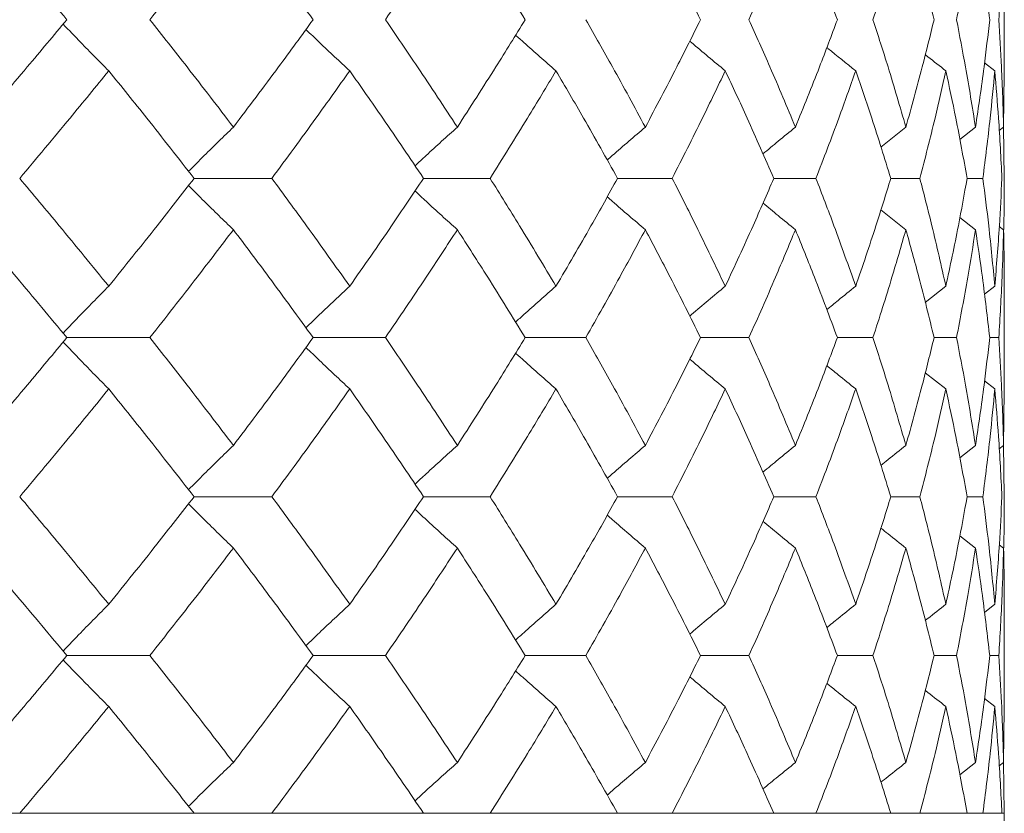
# Model space of a CAD drawing. Header units: inches. Extents: x -3.7 to 22.7, y -9.6 to 17.3.
# Tile 77 of 130: x 6.774 to 7.152, y -0.362 to -0.057. Entities that reach past the tile are written whole.
import ezdxf

# ---------------------------------------------------------------- set-up
doc = ezdxf.new("R2010")
doc.units = ezdxf.units.IN
doc.header["$MEASUREMENT"] = 0

msp = doc.modelspace()

# ---------------------------------------------------------------- linework, layer by layer
at = {"color": 7, "linetype": 'Continuous', "lineweight": 15}
for p, q in [((7.15234, -0.07745), (7.15234, -0.03647)), ((7.14873, -0.07657), (7.1448, -0.07353)), ((7.15211, -0.09821), (7.15232, -0.07745)), ((7.10499, -0.10586), (7.11459, -0.09821)), ((7.14133, -0.09821), (7.13529, -0.10292)), ((7.15211, -0.09821), (7.15042, -0.09951)), ((7.15234, -0.11789), (7.15211, -0.09774)), ((6.84131, -0.11789), (6.87116, -0.11789)), ((7.00389, -0.11789), (7.02486, -0.11789)), ((7.0639, -0.11789), (7.08006, -0.11789)), ((7.11997, -0.11789), (7.1088, -0.11789)), ((7.13809, -0.11789), (7.14416, -0.11789)), ((7.10502, -0.12996), (7.11459, -0.1376)), ((7.14133, -0.1376), (7.13532, -0.13291)), ((7.15211, -0.1376), (7.15047, -0.13633)), ((7.15234, -0.19962), (7.15234, -0.15842)), ((7.12203, -0.16555), (7.12994, -0.1593)), ((7.14873, -0.1593), (7.14476, -0.16238)), ((6.79244, -0.17902), (6.82432, -0.17902)), ((6.88701, -0.17902), (6.91476, -0.17902)), ((6.96842, -0.17902), (6.99171, -0.17902)), ((7.03575, -0.17902), (7.05434, -0.17902)), ((7.08828, -0.17902), (7.10196, -0.17902)), ((7.13405, -0.17902), (7.12542, -0.17902)), ((7.14678, -0.17902), (7.15026, -0.17902)), ((7.12206, -0.19251), (7.12994, -0.19874)), ((7.14873, -0.19874), (7.1448, -0.19569)), ((7.15211, -0.22044), (7.15232, -0.19962)), ((7.13529, -0.22517), (7.14133, -0.22044)), ((7.15211, -0.22044), (7.15043, -0.22174)), ((7.15234, -0.24014), (7.15211, -0.21996)), ((6.84131, -0.24014), (6.87116, -0.24014)), ((7.00389, -0.24014), (7.02486, -0.24014)), ((7.0639, -0.24014), (7.08006, -0.24014)), ((7.1088, -0.24014), (7.11997, -0.24014)), ((7.14416, -0.24014), (7.13809, -0.24014)), ((7.13533, -0.25513), (7.14133, -0.25983)), ((7.15211, -0.25983), (7.15047, -0.25856)), ((7.14476, -0.28455), (7.14873, -0.28146)), ((7.15234, -0.32156), (7.15234, -0.28059)), ((6.79244, -0.3011), (6.82432, -0.3011)), ((6.88701, -0.3011), (6.91476, -0.3011)), ((6.96842, -0.3011), (6.99171, -0.3011)), ((7.03575, -0.3011), (7.05434, -0.3011)), ((7.08828, -0.3011), (7.10196, -0.3011)), ((7.12542, -0.3011), (7.13405, -0.3011)), ((7.15026, -0.3011), (7.14678, -0.3011)), ((7.1448, -0.31765), (7.14873, -0.32069)), ((7.15211, -0.34221), (7.15232, -0.32156)), ((7.14133, -0.34221), (7.13529, -0.34688)), ((7.15211, -0.34221), (7.15043, -0.3435)), ((7.15234, -0.36172), (7.15211, -0.34174)), ((5.68434, -0.36172), (7.15234, -0.36172)), ((6.84131, -0.36172), (6.77435, -0.36172)), ((6.92942, -0.36172), (6.87116, -0.36172)), ((7.00389, -0.36172), (6.95497, -0.36172)), ((7.0639, -0.36172), (7.02486, -0.36172)), ((7.1088, -0.36172), (7.08006, -0.36172)), ((7.13809, -0.36172), (7.11997, -0.36172)), ((7.15146, -0.36172), (7.14416, -0.36172)), ((7.15234, -0.54172), (7.15234, -0.36172))]:
    msp.add_line(p, q, dxfattribs=at)
for points, knots in [([(6.79244, -0.05694), (6.78602, -0.04925), (6.77458, -0.03553), (6.76278, -0.02184), (6.75759, -0.01582)], [0, 0, 0, 0, 0.560476, 1, 1, 1, 1]), ([(6.82432, -0.05694), (6.83041, -0.04925), (6.84127, -0.03553), (6.85178, -0.02184), (6.8564, -0.01582)], [0, 0, 0, 0, 0.560476, 1, 1, 1, 1]), ([(6.88701, -0.05694), (6.8814, -0.04925), (6.87138, -0.03553), (6.86098, -0.02184), (6.8564, -0.01582)], [0, 0, 0, 0, 0.560476, 1, 1, 1, 1]), ([(6.91476, -0.05694), (6.92002, -0.04925), (6.92941, -0.03553), (6.93842, -0.02184), (6.94238, -0.01582)], [0, 0, 0, 0, 0.560476, 1, 1, 1, 1]), ([(6.96842, -0.05694), (6.96366, -0.04925), (6.95518, -0.03553), (6.94629, -0.02184), (6.94238, -0.01582)], [0, 0, 0, 0, 0.560476, 1, 1, 1, 1]), ([(7.03575, -0.05694), (7.03191, -0.04925), (7.02505, -0.03553), (7.01777, -0.02184), (7.01457, -0.01582)], [0, 0, 0, 0, 0.560476, 1, 1, 1, 1]), ([(7.05434, -0.05694), (7.05779, -0.04925), (7.06394, -0.03553), (7.06967, -0.02184), (7.07218, -0.01582)], [0, 0, 0, 0, 0.560476, 1, 1, 1, 1]), ([(7.08828, -0.05694), (7.08539, -0.04925), (7.08024, -0.03553), (7.07464, -0.02184), (7.07218, -0.01582)], [0, 0, 0, 0, 0.560476, 1, 1, 1, 1]), ([(7.10196, -0.05694), (7.10444, -0.04925), (7.10886, -0.03553), (7.11284, -0.02184), (7.11459, -0.01582)], [0, 0, 0, 0, 0.560476, 1, 1, 1, 1]), ([(7.12542, -0.05694), (7.12352, -0.04925), (7.12013, -0.03553), (7.11628, -0.02184), (7.11459, -0.01582)], [0, 0, 0, 0, 0.560476, 1, 1, 1, 1]), ([(7.13405, -0.05694), (7.13553, -0.04925), (7.13818, -0.03553), (7.14037, -0.02184), (7.14133, -0.01582)], [0, 0, 0, 0, 0.560476, 1, 1, 1, 1]), ([(7.14678, -0.05694), (7.14589, -0.04925), (7.14429, -0.03553), (7.14224, -0.02184), (7.14133, -0.01582)], [0, 0, 0, 0, 0.560476, 1, 1, 1, 1]), ([(7.15026, -0.05694), (7.15073, -0.04925), (7.15157, -0.03553), (7.15194, -0.02184), (7.15211, -0.01582)], [0, 0, 0, 0, 0.560476, 1, 1, 1, 1]), ([(6.75759, -0.09821), (6.76419, -0.09049), (6.77596, -0.07673), (6.7874, -0.06298), (6.79244, -0.05694)], [0, 0, 0, 0, 0.560338, 1, 1, 1, 1]), ([(6.80854, -0.07657), (6.80674, -0.07477), (6.80315, -0.07116), (6.7973, -0.06519), (6.79328, -0.06099), (6.79102, -0.05863)], [0, 0, 0, 0, 0.30526, 0.610523, 1, 1, 1, 1]), ([(6.8564, -0.09821), (6.85051, -0.09049), (6.84, -0.07673), (6.82911, -0.06298), (6.82432, -0.05694)], [0, 0, 0, 0, 0.560339, 1, 1, 1, 1]), ([(6.8564, -0.09821), (6.86222, -0.09049), (6.8726, -0.07673), (6.88261, -0.06298), (6.88701, -0.05694)], [0, 0, 0, 0, 0.560339, 1, 1, 1, 1]), ([(6.94238, -0.09821), (6.93733, -0.09049), (6.92831, -0.07673), (6.91889, -0.06298), (6.91476, -0.05694)], [0, 0, 0, 0, 0.560339, 1, 1, 1, 1]), ([(6.94238, -0.09821), (6.94735, -0.09049), (6.95621, -0.07673), (6.96469, -0.06298), (6.96842, -0.05694)], [0, 0, 0, 0, 0.5603393, 1, 1, 1, 1]), ([(7.01457, -0.09821), (7.01041, -0.09049), (7.00299, -0.07673), (6.99516, -0.06298), (6.99171, -0.05694)], [0, 0, 0, 0, 0.5603393, 1, 1, 1, 1]), ([(7.01457, -0.09821), (7.01864, -0.09049), (7.0259, -0.07673), (7.03274, -0.06298), (7.03575, -0.05694)], [0, 0, 0, 0, 0.560339, 1, 1, 1, 1]), ([(7.07218, -0.09821), (7.06897, -0.09049), (7.06323, -0.07673), (7.05706, -0.06298), (7.05434, -0.05694)], [0, 0, 0, 0, 0.560339, 1, 1, 1, 1]), ([(7.07218, -0.09821), (7.07531, -0.09049), (7.08088, -0.07673), (7.08602, -0.06298), (7.08828, -0.05694)], [0, 0, 0, 0, 0.5603386, 1, 1, 1, 1]), ([(7.11459, -0.09821), (7.11236, -0.09049), (7.10836, -0.07673), (7.10392, -0.06298), (7.10196, -0.05694)], [0, 0, 0, 0, 0.560339, 1, 1, 1, 1]), ([(7.11459, -0.09821), (7.11674, -0.09049), (7.12056, -0.07673), (7.12394, -0.06298), (7.12542, -0.05694)], [0, 0, 0, 0, 0.560339, 1, 1, 1, 1]), ([(7.14133, -0.09821), (7.1401, -0.09049), (7.13789, -0.07673), (7.13522, -0.06298), (7.13405, -0.05694)], [0, 0, 0, 0, 0.560339, 1, 1, 1, 1]), ([(7.14133, -0.09821), (7.14247, -0.09049), (7.14451, -0.07673), (7.14609, -0.06298), (7.14678, -0.05694)], [0, 0, 0, 0, 0.560339, 1, 1, 1, 1]), ([(7.15211, -0.09821), (7.15189, -0.09049), (7.15149, -0.07673), (7.15064, -0.06298), (7.15026, -0.05694)], [0, 0, 0, 0, 0.560339, 1, 1, 1, 1]), ([(6.90106, -0.07657), (6.89912, -0.07477), (6.89523, -0.07116), (6.88962, -0.06588), (6.88598, -0.06237), (6.88426, -0.0607)], [0, 0, 0, 0, 0.34472, 0.689443, 1, 1, 1, 1]), ([(6.98025, -0.07657), (6.97818, -0.07477), (6.97404, -0.07116), (6.96887, -0.06659), (6.96579, -0.0638), (6.96474, -0.06286)], [0, 0, 0, 0, 0.398228, 0.796465, 1, 1, 1, 1]), ([(7.04524, -0.07657), (7.04307, -0.07477), (7.03872, -0.07116), (7.03418, -0.06735), (7.03183, -0.06533), (7.03163, -0.06515)], [0, 0, 0, 0, 0.477008, 0.954018, 1, 1, 1, 1]), ([(7.08423, -0.06763), (7.08437, -0.06774), (7.08804, -0.07076), (7.09175, -0.07372), (7.09532, -0.07657)], [0, 0, 0, 0, 0.038165, 1, 1, 1, 1]), ([(7.12994, -0.07657), (7.12763, -0.07477), (7.125, -0.07272), (7.12238, -0.07064), (7.12206, -0.07038)], [0, 0, 0, 0, 0.876776, 1, 1, 1, 1]), ([(6.77435, -0.11789), (6.78083, -0.11017), (6.79239, -0.09639), (6.8036, -0.08262), (6.80854, -0.07657)], [0, 0, 0, 0, 0.5602729, 1, 1, 1, 1]), ([(6.84131, -0.11789), (6.83529, -0.11017), (6.82454, -0.09639), (6.81343, -0.08262), (6.80854, -0.07657)], [0, 0, 0, 0, 0.560273, 1, 1, 1, 1]), ([(6.87116, -0.11789), (6.87685, -0.11017), (6.88699, -0.09639), (6.89676, -0.08262), (6.90106, -0.07657)], [0, 0, 0, 0, 0.560273, 1, 1, 1, 1]), ([(6.92942, -0.11789), (6.92423, -0.11017), (6.91497, -0.09639), (6.90531, -0.08262), (6.90106, -0.07657)], [0, 0, 0, 0, 0.560273, 1, 1, 1, 1]), ([(6.95497, -0.11789), (6.9598, -0.11017), (6.96842, -0.09639), (6.97663, -0.08262), (6.98025, -0.07657)], [0, 0, 0, 0, 0.560273, 1, 1, 1, 1]), ([(7.00389, -0.11789), (6.99959, -0.11017), (6.99191, -0.09639), (6.98381, -0.08262), (6.98025, -0.07657)], [0, 0, 0, 0, 0.560274, 1, 1, 1, 1]), ([(7.02486, -0.11789), (7.02878, -0.11017), (7.03578, -0.09639), (7.04235, -0.08262), (7.04524, -0.07657)], [0, 0, 0, 0, 0.560273, 1, 1, 1, 1]), ([(7.0639, -0.11789), (7.06054, -0.11017), (7.05452, -0.09639), (7.04808, -0.08262), (7.04524, -0.07657)], [0, 0, 0, 0, 0.560273, 1, 1, 1, 1]), ([(7.08006, -0.11789), (7.08303, -0.11017), (7.08833, -0.09639), (7.09319, -0.08262), (7.09532, -0.07657)], [0, 0, 0, 0, 0.560273, 1, 1, 1, 1]), ([(7.1088, -0.11789), (7.10641, -0.11017), (7.10213, -0.09639), (7.0974, -0.08262), (7.09532, -0.07657)], [0, 0, 0, 0, 0.560273, 1, 1, 1, 1]), ([(7.11997, -0.11789), (7.12196, -0.11017), (7.1255, -0.09639), (7.12859, -0.08262), (7.12994, -0.07657)], [0, 0, 0, 0, 0.5602733, 1, 1, 1, 1]), ([(7.13809, -0.11789), (7.1367, -0.11017), (7.1342, -0.09639), (7.13124, -0.08262), (7.12994, -0.07657)], [0, 0, 0, 0, 0.5602732, 1, 1, 1, 1]), ([(7.14416, -0.11789), (7.14513, -0.11017), (7.14688, -0.09639), (7.14816, -0.08262), (7.14873, -0.07657)], [0, 0, 0, 0, 0.5602732, 1, 1, 1, 1]), ([(7.15146, -0.11789), (7.15107, -0.11017), (7.15038, -0.09639), (7.14923, -0.08262), (7.14873, -0.07657)], [0, 0, 0, 0, 0.560273, 1, 1, 1, 1]), ([(6.8564, -0.09821), (6.85453, -0.10001), (6.85079, -0.10363), (6.84504, -0.10927), (6.84118, -0.11314), (6.83917, -0.11517)], [0, 0, 0, 0, 0.323251, 0.6465024, 1, 1, 1, 1]), ([(6.94238, -0.09821), (6.94037, -0.10001), (6.93635, -0.10363), (6.93094, -0.10857), (6.92755, -0.11174), (6.92614, -0.11306)], [0, 0, 0, 0, 0.368668, 0.737336, 1, 1, 1, 1]), ([(7.01457, -0.09821), (7.01244, -0.10001), (7.0082, -0.10363), (7.00332, -0.10784), (7.00057, -0.11026), (6.99992, -0.11084)], [0, 0, 0, 0, 0.432564, 0.865125, 1, 1, 1, 1]), ([(7.07218, -0.09821), (7.06997, -0.10001), (7.0658, -0.10341), (7.06167, -0.10685), (7.05973, -0.10846)], [0, 0, 0, 0, 0.531735, 1, 1, 1, 1]), ([(6.80854, -0.1593), (6.80225, -0.15156), (6.79102, -0.13776), (6.77944, -0.12396), (6.77435, -0.11789)], [0, 0, 0, 0, 0.560136, 1, 1, 1, 1]), ([(6.80854, -0.1593), (6.81475, -0.15156), (6.82585, -0.13776), (6.83659, -0.12396), (6.84131, -0.11789)], [0, 0, 0, 0, 0.560137, 1, 1, 1, 1]), ([(6.8564, -0.1376), (6.85453, -0.13579), (6.8508, -0.13218), (6.84505, -0.12653), (6.84119, -0.12265), (6.83917, -0.12063)], [0, 0, 0, 0, 0.323205, 0.646412, 1, 1, 1, 1]), ([(6.90106, -0.1593), (6.89558, -0.15156), (6.8858, -0.13776), (6.87563, -0.12396), (6.87116, -0.11789)], [0, 0, 0, 0, 0.560137, 1, 1, 1, 1]), ([(6.90106, -0.1593), (6.90646, -0.15156), (6.9161, -0.13776), (6.92535, -0.12396), (6.92942, -0.11789)], [0, 0, 0, 0, 0.5601362, 1, 1, 1, 1]), ([(6.92942, -0.11789), (6.92947, -0.11789), (6.93239, -0.11789), (6.9409, -0.11789), (6.94937, -0.11789), (6.95497, -0.11789)], [0, 0, 0, 0, 0.005585, 0.34259, 1, 1, 1, 1]), ([(6.98025, -0.1593), (6.97564, -0.15156), (6.96741, -0.13776), (6.95877, -0.12396), (6.95497, -0.11789)], [0, 0, 0, 0, 0.560136, 1, 1, 1, 1]), ([(6.98025, -0.1593), (6.98477, -0.15156), (6.99285, -0.13776), (7.00052, -0.12396), (7.00389, -0.11789)], [0, 0, 0, 0, 0.560136, 1, 1, 1, 1]), ([(7.04524, -0.1593), (7.04155, -0.15156), (7.03496, -0.13776), (7.02795, -0.12396), (7.02486, -0.11789)], [0, 0, 0, 0, 0.560137, 1, 1, 1, 1]), ([(7.04524, -0.1593), (7.04884, -0.15156), (7.05527, -0.13776), (7.06127, -0.12396), (7.0639, -0.11789)], [0, 0, 0, 0, 0.5601368, 1, 1, 1, 1]), ([(7.09532, -0.1593), (7.09259, -0.15156), (7.08772, -0.13776), (7.0824, -0.12396), (7.08006, -0.11789)], [0, 0, 0, 0, 0.560136, 1, 1, 1, 1]), ([(7.09532, -0.1593), (7.09796, -0.15156), (7.10267, -0.13776), (7.10693, -0.12396), (7.1088, -0.11789)], [0, 0, 0, 0, 0.560137, 1, 1, 1, 1]), ([(7.12994, -0.1593), (7.1282, -0.15156), (7.1251, -0.13776), (7.12154, -0.12396), (7.11997, -0.11789)], [0, 0, 0, 0, 0.560137, 1, 1, 1, 1]), ([(7.12994, -0.1593), (7.13159, -0.15156), (7.13452, -0.13776), (7.137, -0.12396), (7.13809, -0.11789)], [0, 0, 0, 0, 0.560137, 1, 1, 1, 1]), ([(7.14873, -0.1593), (7.148, -0.15156), (7.1467, -0.13776), (7.14493, -0.12396), (7.14416, -0.11789)], [0, 0, 0, 0, 0.560137, 1, 1, 1, 1]), ([(7.14873, -0.1593), (7.14936, -0.15156), (7.15049, -0.13776), (7.15116, -0.12396), (7.15146, -0.11789)], [0, 0, 0, 0, 0.560137, 1, 1, 1, 1]), ([(7.15214, -0.13752), (7.15216, -0.13705), (7.15236, -0.1305), (7.15235, -0.12396), (7.15234, -0.11789)], [0, 0, 0, 0, 0.072426, 1, 1, 1, 1]), ([(6.94238, -0.1376), (6.94037, -0.13579), (6.93636, -0.13218), (6.93095, -0.12723), (6.92756, -0.12406), (6.92615, -0.12274)], [0, 0, 0, 0, 0.368705, 0.737406, 1, 1, 1, 1]), ([(7.01457, -0.1376), (7.01245, -0.13579), (7.0082, -0.13217), (7.00332, -0.12796), (7.00058, -0.12554), (6.99993, -0.12497)], [0, 0, 0, 0, 0.432758, 0.865515, 1, 1, 1, 1]), ([(7.07218, -0.1376), (7.06997, -0.13579), (7.06581, -0.1324), (7.06168, -0.12896), (7.05975, -0.12735)], [0, 0, 0, 0, 0.532294, 1, 1, 1, 1]), ([(6.79244, -0.17902), (6.78602, -0.17128), (6.77457, -0.15748), (6.76278, -0.14367), (6.75759, -0.1376)], [0, 0, 0, 0, 0.560071, 1, 1, 1, 1]), ([(6.82432, -0.17902), (6.83041, -0.17128), (6.84128, -0.15748), (6.85178, -0.14367), (6.8564, -0.1376)], [0, 0, 0, 0, 0.560071, 1, 1, 1, 1]), ([(6.88701, -0.17902), (6.8814, -0.17128), (6.87138, -0.15748), (6.86098, -0.14367), (6.8564, -0.1376)], [0, 0, 0, 0, 0.560071, 1, 1, 1, 1]), ([(6.91476, -0.17902), (6.92002, -0.17128), (6.92941, -0.15748), (6.93842, -0.14367), (6.94238, -0.1376)], [0, 0, 0, 0, 0.56007, 1, 1, 1, 1]), ([(6.96842, -0.17902), (6.96366, -0.17128), (6.95518, -0.15748), (6.94629, -0.14367), (6.94238, -0.1376)], [0, 0, 0, 0, 0.56007, 1, 1, 1, 1]), ([(6.99171, -0.17902), (6.99609, -0.17128), (7.00391, -0.15748), (7.01131, -0.14367), (7.01457, -0.1376)], [0, 0, 0, 0, 0.56007, 1, 1, 1, 1]), ([(7.03575, -0.17902), (7.03191, -0.17128), (7.02505, -0.15748), (7.01777, -0.14367), (7.01457, -0.1376)], [0, 0, 0, 0, 0.560071, 1, 1, 1, 1]), ([(7.05434, -0.17902), (7.05779, -0.17128), (7.06394, -0.15748), (7.06967, -0.14367), (7.07218, -0.1376)], [0, 0, 0, 0, 0.5600706, 1, 1, 1, 1]), ([(7.08828, -0.17902), (7.08539, -0.17128), (7.08024, -0.15748), (7.07464, -0.14367), (7.07218, -0.1376)], [0, 0, 0, 0, 0.560071, 1, 1, 1, 1]), ([(7.10196, -0.17902), (7.10444, -0.17128), (7.10887, -0.15748), (7.11284, -0.14367), (7.11459, -0.1376)], [0, 0, 0, 0, 0.560071, 1, 1, 1, 1]), ([(7.12542, -0.17902), (7.12352, -0.17128), (7.12013, -0.15748), (7.11628, -0.14367), (7.11459, -0.1376)], [0, 0, 0, 0, 0.56007, 1, 1, 1, 1]), ([(7.13405, -0.17902), (7.13553, -0.17128), (7.13818, -0.15748), (7.14037, -0.14367), (7.14133, -0.1376)], [0, 0, 0, 0, 0.5600707, 1, 1, 1, 1]), ([(7.14678, -0.17902), (7.14589, -0.17128), (7.14429, -0.15748), (7.14224, -0.14367), (7.14133, -0.1376)], [0, 0, 0, 0, 0.560071, 1, 1, 1, 1]), ([(7.15026, -0.17902), (7.15073, -0.17128), (7.15157, -0.15748), (7.15194, -0.14367), (7.15211, -0.1376)], [0, 0, 0, 0, 0.5600707, 1, 1, 1, 1]), ([(7.15231, -0.15842), (7.15232, -0.15755), (7.1524, -0.15061), (7.15225, -0.14367), (7.15211, -0.1376)], [0, 0, 0, 0, 0.1249088, 1, 1, 1, 1]), ([(6.80854, -0.1593), (6.80675, -0.1611), (6.80316, -0.16472), (6.79731, -0.17071), (6.79328, -0.17494), (6.79102, -0.17732)], [0, 0, 0, 0, 0.304693, 0.609384, 1, 1, 1, 1]), ([(6.90106, -0.1593), (6.89912, -0.1611), (6.89524, -0.16472), (6.88963, -0.17003), (6.88599, -0.17356), (6.88425, -0.17524)], [0, 0, 0, 0, 0.344017, 0.688034, 1, 1, 1, 1]), ([(6.98025, -0.1593), (6.97818, -0.1611), (6.97405, -0.16472), (6.96888, -0.16931), (6.96579, -0.17212), (6.96473, -0.17308)], [0, 0, 0, 0, 0.3973127, 0.7946195, 1, 1, 1, 1]), ([(7.04524, -0.1593), (7.04307, -0.1611), (7.03873, -0.16472), (7.03419, -0.16855), (7.03183, -0.17059), (7.03161, -0.17078)], [0, 0, 0, 0, 0.475696, 0.951393, 1, 1, 1, 1]), ([(7.09532, -0.1593), (7.09307, -0.1611), (7.08935, -0.16408), (7.08567, -0.16711), (7.08421, -0.1683)], [0, 0, 0, 0, 0.605739, 1, 1, 1, 1]), ([(6.75759, -0.22044), (6.76419, -0.21271), (6.77597, -0.1989), (6.7874, -0.18509), (6.79244, -0.17902)], [0, 0, 0, 0, 0.559933, 1, 1, 1, 1]), ([(6.80854, -0.19874), (6.80675, -0.19693), (6.80316, -0.19332), (6.79731, -0.18732), (6.79328, -0.18309), (6.79102, -0.18072)], [0, 0, 0, 0, 0.304725, 0.60945, 1, 1, 1, 1]), ([(6.8564, -0.22044), (6.85051, -0.21271), (6.83999, -0.1989), (6.82911, -0.18509), (6.82432, -0.17902)], [0, 0, 0, 0, 0.559934, 1, 1, 1, 1]), ([(6.8564, -0.22044), (6.86222, -0.21271), (6.8726, -0.1989), (6.88261, -0.18509), (6.88701, -0.17902)], [0, 0, 0, 0, 0.559933, 1, 1, 1, 1]), ([(6.94238, -0.22044), (6.93733, -0.21271), (6.92831, -0.1989), (6.9189, -0.18509), (6.91476, -0.17902)], [0, 0, 0, 0, 0.559933, 1, 1, 1, 1]), ([(6.94238, -0.22044), (6.94735, -0.21271), (6.95622, -0.1989), (6.96469, -0.18509), (6.96842, -0.17902)], [0, 0, 0, 0, 0.5599334, 1, 1, 1, 1]), ([(7.01457, -0.22044), (7.01041, -0.21271), (7.00299, -0.1989), (6.99516, -0.18509), (6.99171, -0.17902)], [0, 0, 0, 0, 0.5599337, 1, 1, 1, 1]), ([(7.01457, -0.22044), (7.01863, -0.21271), (7.0259, -0.1989), (7.03274, -0.18509), (7.03575, -0.17902)], [0, 0, 0, 0, 0.559934, 1, 1, 1, 1]), ([(7.07218, -0.22044), (7.06897, -0.21271), (7.06323, -0.1989), (7.05706, -0.18509), (7.05434, -0.17902)], [0, 0, 0, 0, 0.559933, 1, 1, 1, 1]), ([(7.07218, -0.22044), (7.07531, -0.21271), (7.08088, -0.1989), (7.08602, -0.18509), (7.08828, -0.17902)], [0, 0, 0, 0, 0.559933, 1, 1, 1, 1]), ([(7.11459, -0.22044), (7.11236, -0.21271), (7.10836, -0.1989), (7.10392, -0.18509), (7.10196, -0.17902)], [0, 0, 0, 0, 0.559933, 1, 1, 1, 1]), ([(7.11459, -0.22044), (7.11674, -0.21271), (7.12056, -0.1989), (7.12394, -0.18509), (7.12542, -0.17902)], [0, 0, 0, 0, 0.559933, 1, 1, 1, 1]), ([(7.14133, -0.22044), (7.1401, -0.21271), (7.13789, -0.1989), (7.13522, -0.18509), (7.13405, -0.17902)], [0, 0, 0, 0, 0.559933, 1, 1, 1, 1]), ([(7.14133, -0.22044), (7.14247, -0.21271), (7.14451, -0.1989), (7.14609, -0.18509), (7.14678, -0.17902)], [0, 0, 0, 0, 0.559933, 1, 1, 1, 1]), ([(7.15211, -0.22044), (7.15189, -0.21271), (7.15149, -0.1989), (7.15064, -0.18509), (7.15026, -0.17902)], [0, 0, 0, 0, 0.559933, 1, 1, 1, 1]), ([(6.90106, -0.19874), (6.89912, -0.19693), (6.89524, -0.19332), (6.88963, -0.18801), (6.88599, -0.18448), (6.88426, -0.1828)], [0, 0, 0, 0, 0.344117, 0.688236, 1, 1, 1, 1]), ([(6.98025, -0.19874), (6.97818, -0.19693), (6.97405, -0.19331), (6.96888, -0.18873), (6.96579, -0.18592), (6.96474, -0.18497)], [0, 0, 0, 0, 0.397542, 0.795079, 1, 1, 1, 1]), ([(7.04524, -0.19874), (7.04307, -0.19693), (7.03873, -0.19331), (7.03419, -0.18949), (7.03184, -0.18746), (7.03162, -0.18727)], [0, 0, 0, 0, 0.476197, 0.952397, 1, 1, 1, 1]), ([(7.09532, -0.19874), (7.09307, -0.19693), (7.08936, -0.19396), (7.08568, -0.19094), (7.08423, -0.18976)], [0, 0, 0, 0, 0.606887, 1, 1, 1, 1]), ([(6.77435, -0.24014), (6.78083, -0.23242), (6.79239, -0.21862), (6.8036, -0.20482), (6.80854, -0.19874)], [0, 0, 0, 0, 0.559867, 1, 1, 1, 1]), ([(6.84131, -0.24014), (6.83529, -0.23242), (6.82454, -0.21862), (6.81343, -0.20482), (6.80854, -0.19874)], [0, 0, 0, 0, 0.5598681, 1, 1, 1, 1]), ([(6.87116, -0.24014), (6.87685, -0.23242), (6.88699, -0.21862), (6.89676, -0.20482), (6.90106, -0.19874)], [0, 0, 0, 0, 0.559867, 1, 1, 1, 1]), ([(6.92942, -0.24014), (6.92423, -0.23242), (6.91496, -0.21862), (6.90531, -0.20482), (6.90106, -0.19874)], [0, 0, 0, 0, 0.5598676, 1, 1, 1, 1]), ([(6.95497, -0.24014), (6.9598, -0.23242), (6.96842, -0.21862), (6.97663, -0.20482), (6.98025, -0.19874)], [0, 0, 0, 0, 0.559868, 1, 1, 1, 1]), ([(7.00389, -0.24014), (6.99959, -0.23242), (6.9919, -0.21862), (6.98381, -0.20482), (6.98025, -0.19874)], [0, 0, 0, 0, 0.559868, 1, 1, 1, 1]), ([(7.02486, -0.24014), (7.02878, -0.23242), (7.03578, -0.21862), (7.04235, -0.20482), (7.04524, -0.19874)], [0, 0, 0, 0, 0.5598677, 1, 1, 1, 1]), ([(7.0639, -0.24014), (7.06054, -0.23242), (7.05452, -0.21862), (7.04808, -0.20482), (7.04524, -0.19874)], [0, 0, 0, 0, 0.559868, 1, 1, 1, 1]), ([(7.08006, -0.24014), (7.08303, -0.23242), (7.08833, -0.21862), (7.09318, -0.20482), (7.09532, -0.19874)], [0, 0, 0, 0, 0.559868, 1, 1, 1, 1]), ([(7.1088, -0.24014), (7.10641, -0.23242), (7.10213, -0.21862), (7.0974, -0.20482), (7.09532, -0.19874)], [0, 0, 0, 0, 0.5598675, 1, 1, 1, 1]), ([(7.11997, -0.24014), (7.12196, -0.23242), (7.1255, -0.21862), (7.12859, -0.20482), (7.12994, -0.19874)], [0, 0, 0, 0, 0.559868, 1, 1, 1, 1]), ([(7.13809, -0.24014), (7.1367, -0.23242), (7.1342, -0.21862), (7.13124, -0.20482), (7.12994, -0.19874)], [0, 0, 0, 0, 0.559867, 1, 1, 1, 1]), ([(7.14416, -0.24014), (7.14513, -0.23242), (7.14688, -0.21862), (7.14816, -0.20482), (7.14873, -0.19874)], [0, 0, 0, 0, 0.5598676, 1, 1, 1, 1]), ([(7.15146, -0.24014), (7.15107, -0.23242), (7.15038, -0.21862), (7.14923, -0.20482), (7.14873, -0.19874)], [0, 0, 0, 0, 0.559868, 1, 1, 1, 1]), ([(6.8564, -0.22044), (6.85453, -0.22224), (6.8508, -0.22586), (6.84504, -0.23151), (6.84119, -0.23539), (6.83917, -0.23741)], [0, 0, 0, 0, 0.323145, 0.646295, 1, 1, 1, 1]), ([(6.94238, -0.22044), (6.94037, -0.22224), (6.93636, -0.22586), (6.93094, -0.23081), (6.92755, -0.23398), (6.92614, -0.2353)], [0, 0, 0, 0, 0.368553, 0.737106, 1, 1, 1, 1]), ([(7.01457, -0.22044), (7.01245, -0.22225), (7.0082, -0.22586), (7.00332, -0.23007), (7.00057, -0.2325), (6.99992, -0.23308)], [0, 0, 0, 0, 0.432425, 0.864854, 1, 1, 1, 1]), ([(7.07218, -0.22044), (7.06997, -0.22224), (7.0658, -0.22564), (7.06167, -0.22908), (7.05973, -0.2307)], [0, 0, 0, 0, 0.5315576, 1, 1, 1, 1]), ([(7.11459, -0.22044), (7.11231, -0.22224), (7.1091, -0.22478), (7.10591, -0.22735), (7.10499, -0.22809)], [0, 0, 0, 0, 0.711137, 1, 1, 1, 1]), ([(6.80854, -0.28146), (6.80225, -0.27376), (6.79102, -0.25999), (6.77945, -0.24621), (6.77435, -0.24014)], [0, 0, 0, 0, 0.55973, 1, 1, 1, 1]), ([(6.80854, -0.28146), (6.81475, -0.27376), (6.82585, -0.25999), (6.83658, -0.24621), (6.84131, -0.24014)], [0, 0, 0, 0, 0.55973, 1, 1, 1, 1]), ([(6.90106, -0.28146), (6.89558, -0.27376), (6.88579, -0.25999), (6.87564, -0.24621), (6.87116, -0.24014)], [0, 0, 0, 0, 0.55973, 1, 1, 1, 1]), ([(6.90106, -0.28146), (6.90646, -0.27376), (6.9161, -0.25999), (6.92535, -0.24621), (6.92942, -0.24014)], [0, 0, 0, 0, 0.559729, 1, 1, 1, 1]), ([(6.92942, -0.24014), (6.92947, -0.24014), (6.93239, -0.24014), (6.9409, -0.24014), (6.94937, -0.24014), (6.95497, -0.24014)], [0, 0, 0, 0, 0.005585, 0.34259, 1, 1, 1, 1]), ([(6.98025, -0.28146), (6.97564, -0.27376), (6.96741, -0.25999), (6.95877, -0.24621), (6.95497, -0.24014)], [0, 0, 0, 0, 0.55973, 1, 1, 1, 1]), ([(6.98025, -0.28146), (6.98477, -0.27376), (6.99285, -0.25999), (7.00052, -0.24621), (7.00389, -0.24014)], [0, 0, 0, 0, 0.55973, 1, 1, 1, 1]), ([(7.04524, -0.28146), (7.04155, -0.27376), (7.03496, -0.25999), (7.02795, -0.24621), (7.02486, -0.24014)], [0, 0, 0, 0, 0.55973, 1, 1, 1, 1]), ([(7.04524, -0.28146), (7.04884, -0.27376), (7.05527, -0.25999), (7.06127, -0.24621), (7.0639, -0.24014)], [0, 0, 0, 0, 0.55973, 1, 1, 1, 1]), ([(7.09532, -0.28146), (7.09259, -0.27376), (7.08772, -0.25999), (7.0824, -0.24621), (7.08006, -0.24014)], [0, 0, 0, 0, 0.55973, 1, 1, 1, 1]), ([(7.09532, -0.28146), (7.09796, -0.27376), (7.10267, -0.25999), (7.10693, -0.24621), (7.1088, -0.24014)], [0, 0, 0, 0, 0.55973, 1, 1, 1, 1]), ([(7.12994, -0.28146), (7.12821, -0.27376), (7.1251, -0.25999), (7.12154, -0.24621), (7.11997, -0.24014)], [0, 0, 0, 0, 0.55973, 1, 1, 1, 1]), ([(7.12994, -0.28146), (7.13159, -0.27376), (7.13452, -0.25999), (7.137, -0.24621), (7.13809, -0.24014)], [0, 0, 0, 0, 0.55973, 1, 1, 1, 1]), ([(7.14873, -0.28146), (7.148, -0.27376), (7.14669, -0.25999), (7.14493, -0.24621), (7.14416, -0.24014)], [0, 0, 0, 0, 0.55973, 1, 1, 1, 1]), ([(7.14873, -0.28146), (7.14936, -0.27376), (7.15049, -0.25999), (7.15116, -0.24621), (7.15146, -0.24014)], [0, 0, 0, 0, 0.55973, 1, 1, 1, 1]), ([(7.15214, -0.25976), (7.15216, -0.25929), (7.15236, -0.25275), (7.15235, -0.24621), (7.15234, -0.24014)], [0, 0, 0, 0, 0.072245, 1, 1, 1, 1]), ([(6.8564, -0.25983), (6.85453, -0.25802), (6.85079, -0.25441), (6.84504, -0.24877), (6.84119, -0.2449), (6.83917, -0.24287)], [0, 0, 0, 0, 0.323315, 0.64663, 1, 1, 1, 1]), ([(6.94238, -0.25983), (6.94037, -0.25802), (6.93635, -0.25441), (6.93094, -0.24947), (6.92756, -0.2463), (6.92615, -0.24499)], [0, 0, 0, 0, 0.36883, 0.737659, 1, 1, 1, 1]), ([(7.01457, -0.25983), (7.01244, -0.25802), (7.0082, -0.25441), (7.00332, -0.2502), (7.00058, -0.24778), (6.99993, -0.24721)], [0, 0, 0, 0, 0.432916, 0.865825, 1, 1, 1, 1]), ([(7.07218, -0.25983), (7.06997, -0.25802), (7.06581, -0.25463), (7.06168, -0.2512), (7.05975, -0.24959)], [0, 0, 0, 0, 0.532498, 1, 1, 1, 1]), ([(7.11459, -0.25983), (7.11231, -0.25803), (7.10911, -0.2555), (7.10593, -0.25294), (7.10502, -0.2522)], [0, 0, 0, 0, 0.713289, 1, 1, 1, 1]), ([(6.79244, -0.3011), (6.78602, -0.2934), (6.77457, -0.27966), (6.76278, -0.26589), (6.75759, -0.25983)], [0, 0, 0, 0, 0.5596653, 1, 1, 1, 1]), ([(6.82432, -0.3011), (6.83041, -0.2934), (6.84128, -0.27966), (6.85178, -0.26589), (6.8564, -0.25983)], [0, 0, 0, 0, 0.559665, 1, 1, 1, 1]), ([(6.88701, -0.3011), (6.8814, -0.2934), (6.87137, -0.27966), (6.86098, -0.26589), (6.8564, -0.25983)], [0, 0, 0, 0, 0.559665, 1, 1, 1, 1]), ([(6.91476, -0.3011), (6.92002, -0.2934), (6.92942, -0.27966), (6.93841, -0.26589), (6.94238, -0.25983)], [0, 0, 0, 0, 0.559665, 1, 1, 1, 1]), ([(6.96842, -0.3011), (6.96366, -0.2934), (6.95517, -0.27966), (6.94629, -0.26589), (6.94238, -0.25983)], [0, 0, 0, 0, 0.559666, 1, 1, 1, 1]), ([(6.99171, -0.3011), (6.99609, -0.2934), (7.00391, -0.27966), (7.01131, -0.26589), (7.01457, -0.25983)], [0, 0, 0, 0, 0.559665, 1, 1, 1, 1]), ([(7.03575, -0.3011), (7.03191, -0.2934), (7.02505, -0.27966), (7.01777, -0.26589), (7.01457, -0.25983)], [0, 0, 0, 0, 0.559665, 1, 1, 1, 1]), ([(7.05434, -0.3011), (7.05779, -0.2934), (7.06395, -0.27966), (7.06966, -0.26589), (7.07218, -0.25983)], [0, 0, 0, 0, 0.559665, 1, 1, 1, 1]), ([(7.08828, -0.3011), (7.08539, -0.2934), (7.08024, -0.27966), (7.07464, -0.26589), (7.07218, -0.25983)], [0, 0, 0, 0, 0.5596648, 1, 1, 1, 1]), ([(7.10196, -0.3011), (7.10444, -0.2934), (7.10887, -0.27966), (7.11284, -0.26589), (7.11459, -0.25983)], [0, 0, 0, 0, 0.5596651, 1, 1, 1, 1]), ([(7.12542, -0.3011), (7.12352, -0.2934), (7.12013, -0.27966), (7.11629, -0.26589), (7.11459, -0.25983)], [0, 0, 0, 0, 0.5596652, 1, 1, 1, 1]), ([(7.13405, -0.3011), (7.13553, -0.2934), (7.13818, -0.27966), (7.14037, -0.26589), (7.14133, -0.25983)], [0, 0, 0, 0, 0.5596648, 1, 1, 1, 1]), ([(7.14678, -0.3011), (7.14589, -0.2934), (7.14429, -0.27966), (7.14224, -0.26589), (7.14133, -0.25983)], [0, 0, 0, 0, 0.5596651, 1, 1, 1, 1]), ([(7.15026, -0.3011), (7.15073, -0.2934), (7.15157, -0.27966), (7.15194, -0.26589), (7.15211, -0.25983)], [0, 0, 0, 0, 0.559665, 1, 1, 1, 1]), ([(7.15231, -0.28059), (7.15232, -0.27973), (7.1524, -0.27282), (7.15225, -0.26589), (7.15211, -0.25983)], [0, 0, 0, 0, 0.124375, 1, 1, 1, 1]), ([(6.80854, -0.28146), (6.80674, -0.28327), (6.80315, -0.28688), (6.7973, -0.29284), (6.79328, -0.29705), (6.79102, -0.29941)], [0, 0, 0, 0, 0.305233, 0.610464, 1, 1, 1, 1]), ([(6.90106, -0.28146), (6.89912, -0.28327), (6.89523, -0.28688), (6.88962, -0.29216), (6.88598, -0.29567), (6.88425, -0.29734)], [0, 0, 0, 0, 0.34463, 0.689257, 1, 1, 1, 1]), ([(6.98025, -0.28146), (6.97818, -0.28327), (6.97404, -0.28688), (6.96887, -0.29145), (6.96578, -0.29424), (6.96473, -0.29518)], [0, 0, 0, 0, 0.398014, 0.79603, 1, 1, 1, 1]), ([(7.04524, -0.28146), (7.04307, -0.28327), (7.03872, -0.28688), (7.03418, -0.29069), (7.03182, -0.29272), (7.03161, -0.2929)], [0, 0, 0, 0, 0.476535, 0.953065, 1, 1, 1, 1]), ([(7.09532, -0.28146), (7.09307, -0.28327), (7.08935, -0.28624), (7.08566, -0.28925), (7.08421, -0.29043)], [0, 0, 0, 0, 0.606782, 1, 1, 1, 1]), ([(7.12994, -0.28146), (7.12763, -0.28326), (7.12499, -0.28533), (7.12236, -0.28741), (7.12203, -0.28768)], [0, 0, 0, 0, 0.873565, 1, 1, 1, 1]), ([(6.75759, -0.34221), (6.76419, -0.33455), (6.77597, -0.32086), (6.7874, -0.30714), (6.79244, -0.3011)], [0, 0, 0, 0, 0.5595273, 1, 1, 1, 1]), ([(6.8564, -0.34221), (6.85051, -0.33455), (6.83999, -0.32086), (6.82911, -0.30714), (6.82432, -0.3011)], [0, 0, 0, 0, 0.5595274, 1, 1, 1, 1]), ([(6.8564, -0.34221), (6.86222, -0.33455), (6.87261, -0.32086), (6.88261, -0.30714), (6.88701, -0.3011)], [0, 0, 0, 0, 0.559527, 1, 1, 1, 1]), ([(6.94238, -0.34221), (6.93733, -0.33455), (6.9283, -0.32086), (6.9189, -0.30714), (6.91476, -0.3011)], [0, 0, 0, 0, 0.559528, 1, 1, 1, 1]), ([(6.94238, -0.34221), (6.94734, -0.33455), (6.95622, -0.32086), (6.96469, -0.30714), (6.96842, -0.3011)], [0, 0, 0, 0, 0.559528, 1, 1, 1, 1]), ([(7.01457, -0.34221), (7.01041, -0.33455), (7.00299, -0.32086), (6.99516, -0.30714), (6.99171, -0.3011)], [0, 0, 0, 0, 0.559528, 1, 1, 1, 1]), ([(7.01457, -0.34221), (7.01863, -0.33455), (7.0259, -0.32086), (7.03274, -0.30714), (7.03575, -0.3011)], [0, 0, 0, 0, 0.559527, 1, 1, 1, 1]), ([(7.07218, -0.34221), (7.06897, -0.33455), (7.06323, -0.32086), (7.05706, -0.30714), (7.05434, -0.3011)], [0, 0, 0, 0, 0.5595271, 1, 1, 1, 1]), ([(7.07218, -0.34221), (7.0753, -0.33455), (7.08088, -0.32086), (7.08602, -0.30714), (7.08828, -0.3011)], [0, 0, 0, 0, 0.559527, 1, 1, 1, 1]), ([(7.11459, -0.34221), (7.11236, -0.33455), (7.10836, -0.32086), (7.10392, -0.30714), (7.10196, -0.3011)], [0, 0, 0, 0, 0.559528, 1, 1, 1, 1]), ([(7.11459, -0.34221), (7.11674, -0.33455), (7.12057, -0.32086), (7.12394, -0.30714), (7.12542, -0.3011)], [0, 0, 0, 0, 0.5595276, 1, 1, 1, 1]), ([(7.14133, -0.34221), (7.1401, -0.33455), (7.13789, -0.32086), (7.13523, -0.30714), (7.13405, -0.3011)], [0, 0, 0, 0, 0.559528, 1, 1, 1, 1]), ([(7.14133, -0.34221), (7.14247, -0.33455), (7.14451, -0.32086), (7.14609, -0.30714), (7.14678, -0.3011)], [0, 0, 0, 0, 0.5595273, 1, 1, 1, 1]), ([(7.15211, -0.34221), (7.15189, -0.33455), (7.15149, -0.32086), (7.15064, -0.30714), (7.15026, -0.3011)], [0, 0, 0, 0, 0.559527, 1, 1, 1, 1]), ([(6.80854, -0.32069), (6.80674, -0.31889), (6.80315, -0.31529), (6.7973, -0.30934), (6.79327, -0.30514), (6.79102, -0.30279)], [0, 0, 0, 0, 0.305467, 0.610934, 1, 1, 1, 1]), ([(6.90106, -0.32069), (6.89911, -0.31889), (6.89522, -0.31529), (6.88962, -0.31002), (6.88598, -0.30652), (6.88426, -0.30486)], [0, 0, 0, 0, 0.344956, 0.68991, 1, 1, 1, 1]), ([(6.98025, -0.32069), (6.97818, -0.31889), (6.97403, -0.31529), (6.96886, -0.31073), (6.96578, -0.30795), (6.96474, -0.30701)], [0, 0, 0, 0, 0.398515, 0.797021, 1, 1, 1, 1]), ([(7.04524, -0.32069), (7.04307, -0.31889), (7.03872, -0.31529), (7.03418, -0.31149), (7.03183, -0.30947), (7.03162, -0.3093)], [0, 0, 0, 0, 0.477367, 0.954735, 1, 1, 1, 1]), ([(7.09532, -0.32069), (7.09306, -0.3189), (7.08935, -0.31594), (7.08567, -0.31294), (7.08423, -0.31177)], [0, 0, 0, 0, 0.608399, 1, 1, 1, 1]), ([(7.12994, -0.32069), (7.12763, -0.3189), (7.12499, -0.31685), (7.12238, -0.31478), (7.12206, -0.31452)], [0, 0, 0, 0, 0.877602, 1, 1, 1, 1]), ([(6.77435, -0.36172), (6.78082, -0.35408), (6.7924, -0.34042), (6.8036, -0.32673), (6.80854, -0.32069)], [0, 0, 0, 0, 0.559461, 1, 1, 1, 1]), ([(6.84131, -0.36172), (6.83529, -0.35408), (6.82453, -0.34042), (6.81343, -0.32673), (6.80854, -0.32069)], [0, 0, 0, 0, 0.559462, 1, 1, 1, 1]), ([(6.87116, -0.36172), (6.87684, -0.35408), (6.887, -0.34042), (6.89676, -0.32673), (6.90106, -0.32069)], [0, 0, 0, 0, 0.559462, 1, 1, 1, 1]), ([(6.92942, -0.36172), (6.92423, -0.35408), (6.91496, -0.34042), (6.90531, -0.32673), (6.90106, -0.32069)], [0, 0, 0, 0, 0.559462, 1, 1, 1, 1]), ([(6.95497, -0.36172), (6.9598, -0.35408), (6.96842, -0.34042), (6.97663, -0.32673), (6.98025, -0.32069)], [0, 0, 0, 0, 0.559461, 1, 1, 1, 1]), ([(7.00389, -0.36172), (6.99959, -0.35408), (6.9919, -0.34042), (6.98381, -0.32673), (6.98025, -0.32069)], [0, 0, 0, 0, 0.559462, 1, 1, 1, 1]), ([(7.02486, -0.36172), (7.02878, -0.35408), (7.03578, -0.34042), (7.04235, -0.32673), (7.04524, -0.32069)], [0, 0, 0, 0, 0.559462, 1, 1, 1, 1]), ([(7.0639, -0.36172), (7.06054, -0.35408), (7.05452, -0.34042), (7.04808, -0.32673), (7.04524, -0.32069)], [0, 0, 0, 0, 0.5594615, 1, 1, 1, 1]), ([(7.08006, -0.36172), (7.08303, -0.35408), (7.08833, -0.34042), (7.09318, -0.32673), (7.09532, -0.32069)], [0, 0, 0, 0, 0.559462, 1, 1, 1, 1]), ([(7.1088, -0.36172), (7.10641, -0.35408), (7.10212, -0.34042), (7.0974, -0.32673), (7.09532, -0.32069)], [0, 0, 0, 0, 0.559462, 1, 1, 1, 1]), ([(7.11997, -0.36172), (7.12196, -0.35408), (7.1255, -0.34042), (7.12859, -0.32673), (7.12994, -0.32069)], [0, 0, 0, 0, 0.559462, 1, 1, 1, 1]), ([(7.13809, -0.36172), (7.1367, -0.35408), (7.1342, -0.34042), (7.13124, -0.32673), (7.12994, -0.32069)], [0, 0, 0, 0, 0.559462, 1, 1, 1, 1]), ([(7.14416, -0.36172), (7.14513, -0.35408), (7.14688, -0.34042), (7.14816, -0.32673), (7.14873, -0.32069)], [0, 0, 0, 0, 0.559462, 1, 1, 1, 1]), ([(7.15146, -0.36172), (7.15107, -0.35408), (7.15038, -0.34042), (7.14923, -0.32673), (7.14873, -0.32069)], [0, 0, 0, 0, 0.559462, 1, 1, 1, 1]), ([(6.8564, -0.34221), (6.85453, -0.34401), (6.85078, -0.3476), (6.84503, -0.35319), (6.84117, -0.35703), (6.83917, -0.35902)], [0, 0, 0, 0, 0.3243968, 0.6487952, 1, 1, 1, 1]), ([(6.94238, -0.34221), (6.94036, -0.34401), (6.93634, -0.3476), (6.93092, -0.3525), (6.92754, -0.35563), (6.92615, -0.35693)], [0, 0, 0, 0, 0.369973, 0.739954, 1, 1, 1, 1]), ([(7.01457, -0.34221), (7.01244, -0.34401), (7.00818, -0.34761), (7.0033, -0.35178), (7.00056, -0.35417), (6.99992, -0.35473)], [0, 0, 0, 0, 0.434087, 0.868174, 1, 1, 1, 1]), ([(7.07218, -0.34221), (7.06996, -0.34401), (7.0658, -0.34737), (7.06166, -0.35078), (7.05973, -0.35237)], [0, 0, 0, 0, 0.533575, 1, 1, 1, 1]), ([(7.11459, -0.34221), (7.1123, -0.34401), (7.10909, -0.34652), (7.10591, -0.34907), (7.10499, -0.34979)], [0, 0, 0, 0, 0.713816, 1, 1, 1, 1])]:
    msp.add_open_spline(points, degree=3, knots=knots, dxfattribs=at)

doc.saveas('drawing.dxf')
